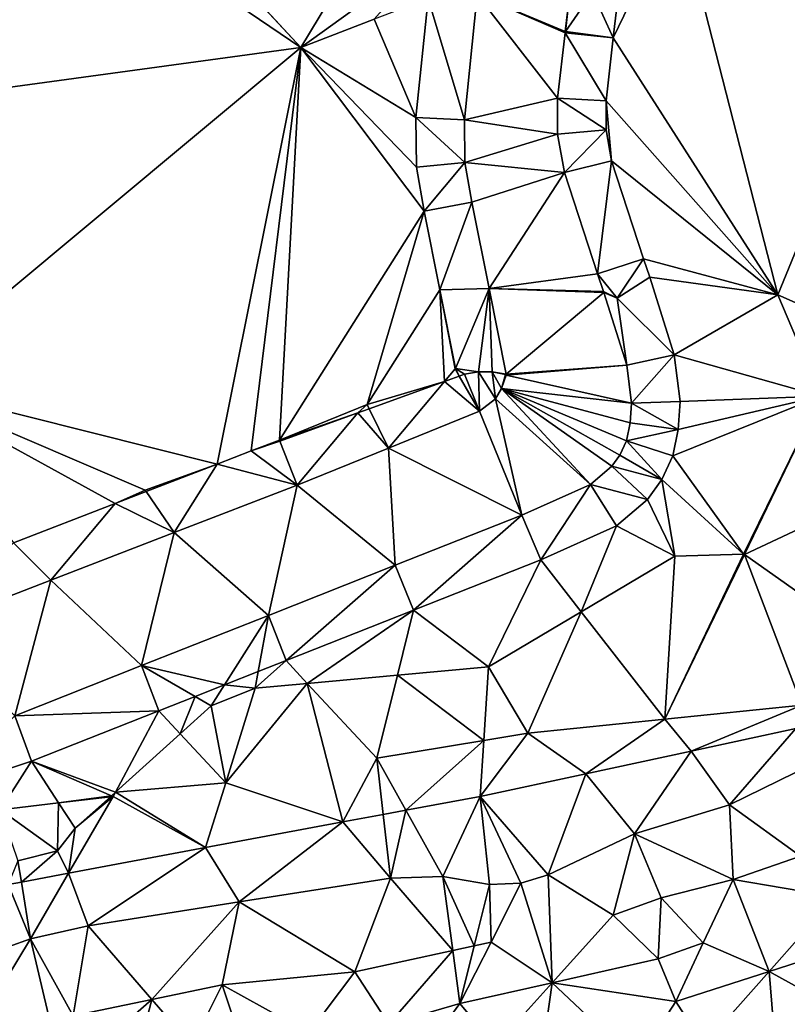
# Model space of a CAD drawing. Header units: inches. Extents: x 573063 to 573309, y 6670422 to 6670677.
# Tile 29 of 39: x 573204 to 573229, y 6670572 to 6670603. Entities that reach past the tile are written whole.
import ezdxf

# ---------------------------------------------------------------- set-up
doc = ezdxf.new("R2010")
doc.units = ezdxf.units.IN
doc.header["$MEASUREMENT"] = 0
doc.layers.add('Terreng_ortofoto', color=10, linetype='Continuous')

msp = doc.modelspace()

# ---------------------------------------------------------------- linework, layer by layer
at = {"layer": 'Terreng_ortofoto'}
for points in [[(573213.089, 6670602.087, 216.46), (573205.314, 6670610.447, 216.438), (573202.514, 6670609.258, 216.553)], [(573213.089, 6670602.087, 216.46), (573205.324, 6670610.474, 216.438), (573205.314, 6670610.447, 216.438)], [(573217.99, 6670610.21, 216.36), (573205.324, 6670610.474, 216.438), (573213.089, 6670602.087, 216.46)], [(573217.378, 6670605.177, 216.382), (573217.99, 6670610.21, 216.36), (573213.089, 6670602.087, 216.46)], [(573213.089, 6670602.087, 216.46), (573202.514, 6670609.258, 216.553), (573195.99, 6670599.753, 216.676)], [(573228.338, 6670594.182, 215.85), (573234.296, 6670608.727, 216.362), (573225.14, 6670606.67, 216.37)], [(573228.338, 6670594.182, 215.85), (573235.358, 6670591.082, 216.22), (573234.296, 6670608.727, 216.362)], [(573223.079, 6670602.399, 216.313), (573225.14, 6670606.67, 216.37), (573223.199, 6670603.391, 216.324)], [(573228.338, 6670594.182, 215.85), (573225.14, 6670606.67, 216.37), (573223.079, 6670602.399, 216.313)], [(573217.378, 6670605.177, 216.382), (573213.089, 6670602.087, 216.46), (573215.435, 6670602.99, 216.415)], [(573217.159, 6670603.653, 216.382), (573215.435, 6670602.99, 216.415), (573216.769, 6670599.848, 216.385)], [(573217.159, 6670603.653, 216.382), (573216.769, 6670599.848, 216.385), (573218.32, 6670599.78, 216.36)], [(573218.73, 6670603.78, 216.39), (573217.159, 6670603.653, 216.382), (573218.32, 6670599.78, 216.36)], [(573218.73, 6670603.78, 216.39), (573218.32, 6670599.78, 216.36), (573221.3, 6670600.47, 216.29)], [(573218.73, 6670603.78, 216.39), (573221.3, 6670600.47, 216.29), (573221.538, 6670602.56, 216.32)], [(573218.73, 6670603.78, 216.39), (573221.538, 6670602.56, 216.32), (573221.542, 6670602.6, 216.32)], [(573218.73, 6670603.78, 216.39), (573221.542, 6670602.6, 216.32), (573221.67, 6670603.66, 216.33)], [(573221.67, 6670603.66, 216.33), (573221.542, 6670602.6, 216.32), (573221.551, 6670602.596, 216.32)], [(573223.079, 6670602.399, 216.313), (573222.42, 6670603.85, 216.33), (573221.551, 6670602.596, 216.32)], [(573222.42, 6670603.85, 216.33), (573221.67, 6670603.66, 216.33), (573221.551, 6670602.596, 216.32)], [(573223.079, 6670602.399, 216.313), (573223.199, 6670603.391, 216.324), (573222.42, 6670603.85, 216.33)], [(573213.089, 6670602.087, 216.46), (573216.769, 6670599.848, 216.385), (573215.435, 6670602.99, 216.415)], [(573222.85, 6670600.382, 216.287), (573221.538, 6670602.56, 216.32), (573221.3, 6670600.47, 216.29)], [(573221.538, 6670602.56, 216.32), (573221.551, 6670602.596, 216.32), (573221.542, 6670602.6, 216.32)], [(573223.079, 6670602.399, 216.313), (573221.551, 6670602.596, 216.32), (573221.538, 6670602.56, 216.32)], [(573223.079, 6670602.399, 216.313), (573221.538, 6670602.56, 216.32), (573222.85, 6670600.382, 216.287)], [(573228.338, 6670594.182, 215.85), (573223.079, 6670602.399, 216.313), (573222.85, 6670600.382, 216.287)], [(573200.192, 6670591.332, 216.42), (573213.089, 6670602.087, 216.46), (573195.99, 6670599.753, 216.676)], [(573210.416, 6670588.772, 216.364), (573213.089, 6670602.087, 216.46), (573200.192, 6670591.332, 216.42)], [(573211.502, 6670589.191, 216.357), (573213.089, 6670602.087, 216.46), (573210.416, 6670588.772, 216.364)], [(573211.502, 6670589.191, 216.357), (573212.409, 6670589.541, 216.351), (573213.089, 6670602.087, 216.46)], [(573217.036, 6670596.856, 216.381), (573213.089, 6670602.087, 216.46), (573212.409, 6670589.541, 216.351)], [(573213.089, 6670602.087, 216.46), (573216.792, 6670598.266, 216.375), (573216.769, 6670599.848, 216.385)], [(573217.036, 6670596.856, 216.381), (573216.792, 6670598.266, 216.375), (573213.089, 6670602.087, 216.46)], [(573221.3, 6670599.32, 216.29), (573221.3, 6670600.47, 216.29), (573218.32, 6670599.78, 216.36)], [(573222.85, 6670599.458, 216.262), (573222.85, 6670600.382, 216.287), (573221.3, 6670600.47, 216.29)], [(573222.85, 6670599.458, 216.262), (573221.3, 6670600.47, 216.29), (573221.3, 6670599.32, 216.29)], [(573222.85, 6670599.458, 216.262), (573223.027, 6670598.469, 216.261), (573222.85, 6670600.382, 216.287)], [(573228.338, 6670594.182, 215.85), (573222.85, 6670600.382, 216.287), (573223.027, 6670598.469, 216.261)], [(573218.34, 6670598.41, 216.37), (573218.32, 6670599.78, 216.36), (573216.769, 6670599.848, 216.385)], [(573218.34, 6670598.41, 216.37), (573216.769, 6670599.848, 216.385), (573216.792, 6670598.266, 216.375)], [(573221.3, 6670599.32, 216.29), (573218.32, 6670599.78, 216.36), (573218.34, 6670598.41, 216.37)], [(573221.3, 6670599.32, 216.29), (573218.34, 6670598.41, 216.37), (573221.52, 6670598.09, 216.28)], [(573222.85, 6670599.458, 216.262), (573221.3, 6670599.32, 216.29), (573221.52, 6670598.09, 216.28)], [(573222.85, 6670599.458, 216.262), (573221.52, 6670598.09, 216.28), (573223.027, 6670598.469, 216.261)], [(573217.036, 6670596.856, 216.381), (573218.34, 6670598.41, 216.37), (573216.792, 6670598.266, 216.375)], [(573217.036, 6670596.856, 216.381), (573218.56, 6670597.14, 216.36), (573218.34, 6670598.41, 216.37)], [(573218.34, 6670598.41, 216.37), (573218.56, 6670597.14, 216.36), (573221.52, 6670598.09, 216.28)], [(573222.58, 6670594.85, 216.28), (573223.027, 6670598.469, 216.261), (573221.52, 6670598.09, 216.28)], [(573224.052, 6670595.335, 216.232), (573223.027, 6670598.469, 216.261), (573222.58, 6670594.85, 216.28)], [(573228.338, 6670594.182, 215.85), (573223.027, 6670598.469, 216.261), (573224.052, 6670595.335, 216.232)], [(573219.11, 6670594.385, 216.335), (573221.52, 6670598.09, 216.28), (573218.56, 6670597.14, 216.36)], [(573222.58, 6670594.85, 216.28), (573221.52, 6670598.09, 216.28), (573219.11, 6670594.385, 216.335)], [(573217.036, 6670596.856, 216.381), (573217.538, 6670594.343, 216.349), (573218.56, 6670597.14, 216.36)], [(573217.538, 6670594.343, 216.349), (573219.11, 6670594.385, 216.335), (573218.56, 6670597.14, 216.36)], [(573217.036, 6670596.856, 216.381), (573212.409, 6670589.541, 216.351), (573215.215, 6670590.679, 216.335)], [(573217.036, 6670596.856, 216.381), (573215.215, 6670590.679, 216.335), (573217.538, 6670594.343, 216.349)], [(573224.052, 6670595.335, 216.232), (573222.58, 6670594.85, 216.28), (573223.202, 6670594.078, 216.26)], [(573224.052, 6670595.335, 216.232), (573223.202, 6670594.078, 216.26), (573224.246, 6670594.744, 216.21)], [(573228.338, 6670594.182, 215.85), (573224.052, 6670595.335, 216.232), (573224.246, 6670594.744, 216.21)], [(573222.58, 6670594.85, 216.28), (573219.11, 6670594.385, 216.335), (573222.764, 6670594.289, 216.26)], [(573223.202, 6670594.078, 216.26), (573222.58, 6670594.85, 216.28), (573222.764, 6670594.289, 216.26)], [(573225.031, 6670592.262, 216.138), (573224.246, 6670594.744, 216.21), (573223.202, 6670594.078, 216.26)], [(573228.338, 6670594.182, 215.85), (573224.246, 6670594.744, 216.21), (573225.031, 6670592.262, 216.138)], [(573217.538, 6670594.343, 216.349), (573215.215, 6670590.679, 216.335), (573217.684, 6670591.415, 216.314)], [(573217.538, 6670594.343, 216.349), (573218.039, 6670591.831, 216.318), (573219.11, 6670594.385, 216.335)], [(573217.538, 6670594.343, 216.349), (573217.684, 6670591.415, 216.314), (573218.022, 6670591.817, 216.318)], [(573217.538, 6670594.343, 216.349), (573218.022, 6670591.817, 216.318), (573218.039, 6670591.831, 216.318)], [(573219.11, 6670594.385, 216.335), (573218.039, 6670591.831, 216.318), (573218.77, 6670591.72, 216.31)], [(573219.11, 6670594.385, 216.335), (573218.77, 6670591.72, 216.31), (573219.21, 6670591.72, 216.31)], [(573219.11, 6670594.385, 216.335), (573219.21, 6670591.72, 216.31), (573219.656, 6670591.65, 216.31)], [(573219.11, 6670594.385, 216.335), (573219.656, 6670591.65, 216.31), (573222.776, 6670594.251, 216.26)], [(573219.11, 6670594.385, 216.335), (573222.776, 6670594.251, 216.26), (573222.764, 6670594.289, 216.26)], [(573222.776, 6670594.251, 216.26), (573219.656, 6670591.65, 216.31), (573223.51, 6670591.93, 216.18)], [(573223.202, 6670594.078, 216.26), (573222.764, 6670594.289, 216.26), (573222.788, 6670594.262, 216.26)], [(573222.764, 6670594.289, 216.26), (573222.776, 6670594.251, 216.26), (573222.788, 6670594.262, 216.26)], [(573223.202, 6670594.078, 216.26), (573222.788, 6670594.262, 216.26), (573222.776, 6670594.251, 216.26)], [(573223.202, 6670594.078, 216.26), (573222.776, 6670594.251, 216.26), (573223.51, 6670591.93, 216.18)], [(573228.338, 6670594.182, 215.85), (573225.031, 6670592.262, 216.138), (573229.72, 6670590.94, 215.853)], [(573228.338, 6670594.182, 215.85), (573229.72, 6670590.94, 215.853), (573235.358, 6670591.082, 216.22)], [(573225.031, 6670592.262, 216.138), (573223.202, 6670594.078, 216.26), (573223.51, 6670591.93, 216.18)], [(573225.031, 6670592.262, 216.138), (573223.51, 6670591.93, 216.18), (573223.66, 6670590.72, 216.18)], [(573225.031, 6670592.262, 216.138), (573223.66, 6670590.72, 216.18), (573225.216, 6670590.767, 216.078)], [(573229.72, 6670590.94, 215.853), (573225.031, 6670592.262, 216.138), (573225.216, 6670590.767, 216.078)], [(573218.154, 6670591.586, 216.311), (573218.022, 6670591.817, 216.318), (573217.684, 6670591.415, 216.314)], [(573218.039, 6670591.831, 216.318), (573218.022, 6670591.817, 216.318), (573218.154, 6670591.586, 216.311)], [(573218.33, 6670591.65, 216.31), (573218.77, 6670591.72, 216.31), (573218.039, 6670591.831, 216.318)], [(573218.33, 6670591.65, 216.31), (573218.039, 6670591.831, 216.318), (573218.154, 6670591.586, 216.311)], [(573218.33, 6670591.65, 216.31), (573218.8, 6670590.46, 216.31), (573218.77, 6670591.72, 216.31)], [(573218.77, 6670591.72, 216.31), (573218.8, 6670590.46, 216.31), (573219.32, 6670590.86, 216.31)], [(573218.77, 6670591.72, 216.31), (573219.32, 6670590.86, 216.31), (573219.21, 6670591.72, 216.31)], [(573219.32, 6670590.86, 216.31), (573219.51, 6670591.19, 216.31), (573219.21, 6670591.72, 216.31)], [(573219.51, 6670591.19, 216.31), (573219.64, 6670591.634, 216.31), (573219.21, 6670591.72, 216.31)], [(573219.21, 6670591.72, 216.31), (573219.64, 6670591.634, 216.31), (573219.656, 6670591.65, 216.31)], [(573219.654, 6670591.611, 216.31), (573223.66, 6670590.72, 216.18), (573223.51, 6670591.93, 216.18)], [(573219.654, 6670591.611, 216.31), (573223.51, 6670591.93, 216.18), (573219.656, 6670591.65, 216.31)], [(573217.684, 6670591.415, 216.314), (573215.215, 6670590.679, 216.335), (573215.282, 6670590.542, 216.331)], [(573217.684, 6670591.415, 216.314), (573215.282, 6670590.542, 216.331), (573215.89, 6670589.28, 216.265)], [(573218.8, 6670590.46, 216.31), (573217.684, 6670591.415, 216.314), (573215.89, 6670589.28, 216.265)], [(573218.8, 6670590.46, 216.31), (573218.154, 6670591.586, 216.311), (573217.684, 6670591.415, 216.314)], [(573218.33, 6670591.65, 216.31), (573218.154, 6670591.586, 216.311), (573218.8, 6670590.46, 216.31)], [(573219.51, 6670591.19, 216.31), (573219.654, 6670591.611, 216.31), (573219.64, 6670591.634, 216.31)], [(573219.51, 6670591.19, 216.31), (573223.66, 6670590.72, 216.18), (573219.654, 6670591.611, 216.31)], [(573219.654, 6670591.611, 216.31), (573219.656, 6670591.65, 216.31), (573219.64, 6670591.634, 216.31)], [(573208.119, 6670587.937, 216.38), (573210.416, 6670588.772, 216.364), (573200.192, 6670591.332, 216.42)], [(573208.119, 6670587.937, 216.38), (573200.192, 6670591.332, 216.42), (573207.16, 6670587.516, 216.341)], [(573207.16, 6670587.516, 216.341), (573200.192, 6670591.332, 216.42), (573203.904, 6670586.26, 216.318)], [(573219.32, 6670590.86, 216.31), (573222.35, 6670588.12, 216.17), (573219.51, 6670591.19, 216.31)], [(573219.51, 6670591.19, 216.31), (573223.29, 6670589.06, 216.18), (573223.5, 6670589.52, 216.18)], [(573219.51, 6670591.19, 216.31), (573223.5, 6670589.52, 216.18), (573223.62, 6670590.09, 216.18)], [(573219.51, 6670591.19, 216.31), (573223.62, 6670590.09, 216.18), (573223.66, 6670590.72, 216.18)], [(573219.51, 6670591.19, 216.31), (573222.35, 6670588.12, 216.17), (573223.03, 6670588.7, 216.18)], [(573219.51, 6670591.19, 216.31), (573223.03, 6670588.7, 216.18), (573223.29, 6670589.06, 216.18)], [(573218.8, 6670590.46, 216.31), (573220.16, 6670587.14, 216.17), (573219.32, 6670590.86, 216.31)], [(573219.32, 6670590.86, 216.31), (573220.16, 6670587.14, 216.17), (573222.35, 6670588.12, 216.17)], [(573225.16, 6670589.88, 216.081), (573223.66, 6670590.72, 216.18), (573223.62, 6670590.09, 216.18)], [(573225.216, 6670590.767, 216.078), (573223.66, 6670590.72, 216.18), (573225.16, 6670589.88, 216.081)], [(573229.72, 6670590.94, 215.853), (573225.16, 6670589.88, 216.081), (573224.981, 6670589.033, 216.088)], [(573229.72, 6670590.94, 215.853), (573224.981, 6670589.033, 216.088), (573227.24, 6670585.889, 216)], [(573229.72, 6670590.94, 215.853), (573225.216, 6670590.767, 216.078), (573225.16, 6670589.88, 216.081)], [(573229.72, 6670590.94, 215.853), (573227.24, 6670585.889, 216), (573227.276, 6670585.878, 216)], [(573229.72, 6670590.94, 215.853), (573227.276, 6670585.878, 216), (573231.11, 6670587.68, 215.857)], [(573212.409, 6670589.541, 216.351), (573214.92, 6670590.41, 216.333), (573215.215, 6670590.679, 216.335)], [(573212.409, 6670589.541, 216.351), (573212.424, 6670589.502, 216.35), (573214.92, 6670590.41, 216.333)], [(573214.92, 6670590.41, 216.333), (573212.424, 6670589.502, 216.35), (573212.98, 6670588.1, 216.22)], [(573214.92, 6670590.41, 216.333), (573212.98, 6670588.1, 216.22), (573215.89, 6670589.28, 216.265)], [(573215.215, 6670590.679, 216.335), (573214.92, 6670590.41, 216.333), (573215.282, 6670590.542, 216.331)], [(573214.92, 6670590.41, 216.333), (573215.89, 6670589.28, 216.265), (573215.282, 6670590.542, 216.331)], [(573218.8, 6670590.46, 216.31), (573215.89, 6670589.28, 216.265), (573220.16, 6670587.14, 216.17)], [(573225.16, 6670589.88, 216.081), (573223.62, 6670590.09, 216.18), (573223.5, 6670589.52, 216.18)], [(573225.16, 6670589.88, 216.081), (573223.5, 6670589.52, 216.18), (573224.981, 6670589.033, 216.088)], [(573211.502, 6670589.191, 216.357), (573212.424, 6670589.502, 216.35), (573212.409, 6670589.541, 216.351)], [(573211.502, 6670589.191, 216.357), (573212.98, 6670588.1, 216.22), (573212.424, 6670589.502, 216.35)], [(573223.29, 6670589.06, 216.18), (573224.636, 6670588.277, 216.078), (573223.5, 6670589.52, 216.18)], [(573224.981, 6670589.033, 216.088), (573223.5, 6670589.52, 216.18), (573224.636, 6670588.277, 216.078)], [(573211.502, 6670589.191, 216.357), (573210.416, 6670588.772, 216.364), (573212.98, 6670588.1, 216.22)], [(573215.89, 6670589.28, 216.265), (573212.98, 6670588.1, 216.22), (573216.108, 6670585.538, 216.177)], [(573220.16, 6670587.14, 216.17), (573215.89, 6670589.28, 216.265), (573216.108, 6670585.538, 216.177)], [(573223.29, 6670589.06, 216.18), (573223.03, 6670588.7, 216.18), (573224.636, 6670588.277, 216.078)], [(573224.981, 6670589.033, 216.088), (573224.636, 6670588.277, 216.078), (573227.24, 6670585.889, 216)], [(573208.119, 6670587.937, 216.38), (573208.146, 6670587.896, 216.348), (573210.416, 6670588.772, 216.364)], [(573208.146, 6670587.896, 216.348), (573209.04, 6670586.58, 216.217), (573210.416, 6670588.772, 216.364)], [(573209.04, 6670586.58, 216.217), (573212.98, 6670588.1, 216.22), (573210.416, 6670588.772, 216.364)], [(573223.03, 6670588.7, 216.18), (573222.35, 6670588.12, 216.17), (573224.178, 6670587.642, 216.068)], [(573223.03, 6670588.7, 216.18), (573224.178, 6670587.642, 216.068), (573224.636, 6670588.277, 216.078)], [(573225.05, 6670585.83, 216), (573224.636, 6670588.277, 216.078), (573224.178, 6670587.642, 216.068)], [(573227.24, 6670585.889, 216), (573224.636, 6670588.277, 216.078), (573225.05, 6670585.83, 216)], [(573208.119, 6670587.937, 216.38), (573207.16, 6670587.516, 216.341), (573208.146, 6670587.896, 216.348)], [(573207.16, 6670587.516, 216.341), (573209.04, 6670586.58, 216.217), (573208.146, 6670587.896, 216.348)], [(573209.04, 6670586.58, 216.217), (573212.055, 6670583.935, 216.185), (573212.98, 6670588.1, 216.22)], [(573212.98, 6670588.1, 216.22), (573212.055, 6670583.935, 216.185), (573216.108, 6670585.538, 216.177)], [(573222.35, 6670588.12, 216.17), (573220.16, 6670587.14, 216.17), (573220.761, 6670585.711, 216.071)], [(573223.186, 6670586.796, 216.074), (573222.35, 6670588.12, 216.17), (573220.761, 6670585.711, 216.071)], [(573224.178, 6670587.642, 216.068), (573222.35, 6670588.12, 216.17), (573223.186, 6670586.796, 216.074)], [(573225.05, 6670585.83, 216), (573224.178, 6670587.642, 216.068), (573223.186, 6670586.796, 216.074)], [(573231.11, 6670587.68, 215.857), (573227.276, 6670585.878, 216), (573231.3, 6670583.04, 216)], [(573207.16, 6670587.516, 216.341), (573203.904, 6670586.26, 216.318), (573205.1, 6670585.06, 216.213)], [(573207.16, 6670587.516, 216.341), (573205.1, 6670585.06, 216.213), (573209.04, 6670586.58, 216.217)], [(573220.16, 6670587.14, 216.17), (573216.108, 6670585.538, 216.177), (573216.691, 6670584.101, 216.106)], [(573220.761, 6670585.711, 216.071), (573220.16, 6670587.14, 216.17), (573216.691, 6670584.101, 216.106)], [(573223.186, 6670586.796, 216.074), (573220.761, 6670585.711, 216.071), (573222.055, 6670584.051, 216)], [(573225.05, 6670585.83, 216), (573223.186, 6670586.796, 216.074), (573222.055, 6670584.051, 216)], [(573209.04, 6670586.58, 216.217), (573205.1, 6670585.06, 216.213), (573208.003, 6670582.333, 216.192)], [(573209.04, 6670586.58, 216.217), (573208.003, 6670582.333, 216.192), (573212.055, 6670583.935, 216.185)], [(573203.904, 6670586.26, 216.318), (573201.16, 6670583.54, 216.21), (573205.1, 6670585.06, 216.213)], [(573220.761, 6670585.711, 216.071), (573216.691, 6670584.101, 216.106), (573219.09, 6670582.29, 216)], [(573220.761, 6670585.711, 216.071), (573219.09, 6670582.29, 216), (573222.055, 6670584.051, 216)], [(573225.05, 6670585.83, 216), (573222.055, 6670584.051, 216), (573224.73, 6670580.62, 215.985)], [(573227.24, 6670585.889, 216), (573225.05, 6670585.83, 216), (573224.73, 6670580.62, 215.985)], [(573227.24, 6670585.889, 216), (573224.73, 6670580.62, 215.985), (573227.276, 6670585.878, 216)], [(573227.276, 6670585.878, 216), (573224.73, 6670580.62, 215.985), (573229.11, 6670581.07, 215.91)], [(573227.276, 6670585.878, 216), (573229.11, 6670581.07, 215.91), (573231.3, 6670583.04, 216)], [(573216.108, 6670585.538, 216.177), (573212.055, 6670583.935, 216.185), (573212.62, 6670582.492, 216.141)], [(573216.108, 6670585.538, 216.177), (573212.62, 6670582.492, 216.141), (573216.691, 6670584.101, 216.106)], [(573205.1, 6670585.06, 216.213), (573201.16, 6670583.54, 216.21), (573203.95, 6670580.73, 216.2)], [(573205.1, 6670585.06, 216.213), (573203.95, 6670580.73, 216.2), (573208.003, 6670582.333, 216.192)], [(573208.003, 6670582.333, 216.192), (573210.655, 6670581.715, 216.158), (573212.055, 6670583.935, 216.185)], [(573211.727, 6670582.138, 216.148), (573212.055, 6670583.935, 216.185), (573210.655, 6670581.715, 216.158)], [(573211.727, 6670582.138, 216.148), (573212.62, 6670582.492, 216.141), (573212.055, 6670583.935, 216.185)], [(573216.691, 6670584.101, 216.106), (573212.62, 6670582.492, 216.141), (573213.3, 6670581.762, 216)], [(573216.691, 6670584.101, 216.106), (573213.3, 6670581.762, 216), (573216.179, 6670582.025, 216)], [(573219.09, 6670582.29, 216), (573216.691, 6670584.101, 216.106), (573216.179, 6670582.025, 216)], [(573222.055, 6670584.051, 216), (573219.09, 6670582.29, 216), (573220.35, 6670580.17, 216.06)], [(573222.055, 6670584.051, 216), (573220.35, 6670580.17, 216.06), (573224.73, 6670580.62, 215.985)], [(573208.003, 6670582.333, 216.192), (573203.95, 6670580.73, 216.2), (573208.549, 6670580.882, 216.175)], [(573208.003, 6670582.333, 216.192), (573208.549, 6670580.882, 216.175), (573209.711, 6670581.341, 216.166)], [(573208.003, 6670582.333, 216.192), (573209.711, 6670581.341, 216.166), (573210.655, 6670581.715, 216.158)], [(573211.63, 6670581.61, 216), (573213.3, 6670581.762, 216), (573212.62, 6670582.492, 216.141)], [(573211.63, 6670581.61, 216), (573212.62, 6670582.492, 216.141), (573211.727, 6670582.138, 216.148)], [(573219.09, 6670582.29, 216), (573216.179, 6670582.025, 216), (573218.942, 6670579.938, 216.067)], [(573219.09, 6670582.29, 216), (573218.942, 6670579.938, 216.067), (573220.35, 6670580.17, 216.06)], [(573211.63, 6670581.61, 216), (573211.727, 6670582.138, 216.148), (573210.655, 6670581.715, 216.158)], [(573216.179, 6670582.025, 216), (573213.3, 6670581.762, 216), (573215.525, 6670579.375, 216.085)], [(573216.179, 6670582.025, 216), (573215.525, 6670579.375, 216.085), (573218.942, 6670579.938, 216.067)], [(573210.23, 6670581.04, 216), (573210.655, 6670581.715, 216.158), (573209.711, 6670581.341, 216.166)], [(573211.63, 6670581.61, 216), (573210.655, 6670581.715, 216.158), (573210.23, 6670581.04, 216)], [(573211.63, 6670581.61, 216), (573210.23, 6670581.04, 216), (573210.7, 6670578.58, 216.11)], [(573211.63, 6670581.61, 216), (573210.7, 6670578.58, 216.11), (573213.3, 6670581.762, 216)], [(573213.3, 6670581.762, 216), (573210.7, 6670578.58, 216.11), (573214.44, 6670577.333, 215.557)], [(573213.3, 6670581.762, 216), (573214.44, 6670577.333, 215.557), (573215.525, 6670579.375, 216.085)], [(573209.711, 6670581.341, 216.166), (573208.549, 6670580.882, 216.175), (573209.236, 6670580.147, 216)], [(573210.23, 6670581.04, 216), (573209.711, 6670581.341, 216.166), (573209.236, 6670580.147, 216)], [(573210.23, 6670581.04, 216), (573209.236, 6670580.147, 216), (573210.7, 6670578.58, 216.11)], [(573229.11, 6670581.07, 215.91), (573224.73, 6670580.62, 215.985), (573225.57, 6670579.597, 215.723)], [(573229.11, 6670581.07, 215.91), (573225.57, 6670579.597, 215.723), (573228.92, 6670580.316, 215.79)], [(573203.95, 6670580.73, 216.2), (573201.473, 6670578.28, 216.242), (573204.479, 6670579.272, 216.21)], [(573203.95, 6670580.73, 216.2), (573204.479, 6670579.272, 216.21), (573208.549, 6670580.882, 216.175)], [(573208.549, 6670580.882, 216.175), (573204.479, 6670579.272, 216.21), (573207.166, 6670578.286, 216)], [(573208.549, 6670580.882, 216.175), (573207.166, 6670578.286, 216), (573209.236, 6670580.147, 216)], [(573224.73, 6670580.62, 215.985), (573220.35, 6670580.17, 216.06), (573222.2, 6670578.873, 215.657)], [(573224.73, 6670580.62, 215.985), (573222.2, 6670578.873, 215.657), (573225.57, 6670579.597, 215.723)], [(573209.236, 6670580.147, 216), (573207.166, 6670578.286, 216), (573210.7, 6670578.58, 216.11)], [(573220.35, 6670580.17, 216.06), (573218.942, 6670579.938, 216.067), (573218.83, 6670578.15, 215.59)], [(573220.35, 6670580.17, 216.06), (573218.83, 6670578.15, 215.59), (573222.2, 6670578.873, 215.657)], [(573225.57, 6670579.597, 215.723), (573226.8, 6670577.88, 216), (573228.92, 6670580.316, 215.79)], [(573229.95, 6670579.43, 216), (573228.92, 6670580.316, 215.79), (573226.8, 6670577.88, 216)], [(573218.942, 6670579.938, 216.067), (573215.525, 6670579.375, 216.085), (573216.452, 6670577.708, 215.572)], [(573218.83, 6670578.15, 215.59), (573218.942, 6670579.938, 216.067), (573216.452, 6670577.708, 215.572)], [(573225.57, 6670579.597, 215.723), (573222.2, 6670578.873, 215.657), (573223.76, 6670576.95, 216)], [(573225.57, 6670579.597, 215.723), (573223.76, 6670576.95, 216), (573226.8, 6670577.88, 216)], [(573229.95, 6670579.43, 216), (573226.8, 6670577.88, 216), (573229.07, 6670576.24, 217)], [(573204.479, 6670579.272, 216.21), (573201.473, 6670578.28, 216.242), (573203.487, 6670577.72, 216.21)], [(573204.479, 6670579.272, 216.21), (573203.487, 6670577.72, 216.21), (573205.349, 6670577.942, 216.184)], [(573204.479, 6670579.272, 216.21), (573205.349, 6670577.942, 216.184), (573207.04, 6670578.173, 216)], [(573204.479, 6670579.272, 216.21), (573207.04, 6670578.173, 216), (573207.166, 6670578.286, 216)], [(573215.525, 6670579.375, 216.085), (573214.44, 6670577.333, 215.557), (573215.729, 6670577.573, 215.566)], [(573215.525, 6670579.375, 216.085), (573215.729, 6670577.573, 215.566), (573216.452, 6670577.708, 215.572)], [(573218.83, 6670578.15, 215.59), (573221, 6670575.64, 216), (573222.2, 6670578.873, 215.657)], [(573222.2, 6670578.873, 215.657), (573221, 6670575.64, 216), (573223.76, 6670576.95, 216)], [(573207.166, 6670578.286, 216), (573210.05, 6670576.517, 215.523), (573210.7, 6670578.58, 216.11)], [(573210.7, 6670578.58, 216.11), (573210.05, 6670576.517, 215.523), (573214.44, 6670577.333, 215.557)], [(573207.04, 6670578.173, 216), (573205.349, 6670577.942, 216.184), (573207.003, 6670578.139, 216.161)], [(573205.88, 6670577.13, 216), (573207.003, 6670578.139, 216.161), (573205.349, 6670577.942, 216.184)], [(573205.88, 6670577.13, 216), (573205.66, 6670575.7, 215.49), (573207.093, 6670578.15, 216.16)], [(573207.093, 6670578.15, 216.16), (573205.66, 6670575.7, 215.49), (573210.05, 6670576.517, 215.523)], [(573205.88, 6670577.13, 216), (573207.093, 6670578.15, 216.16), (573207.003, 6670578.139, 216.161)], [(573207.04, 6670578.173, 216), (573207.003, 6670578.139, 216.161), (573207.093, 6670578.15, 216.16)], [(573207.04, 6670578.173, 216), (573207.093, 6670578.15, 216.16), (573207.166, 6670578.286, 216)], [(573207.093, 6670578.15, 216.16), (573210.05, 6670576.517, 215.523), (573207.166, 6670578.286, 216)], [(573218.83, 6670578.15, 215.59), (573216.452, 6670577.708, 215.572), (573217.63, 6670575.59, 216)], [(573218.83, 6670578.15, 215.59), (573217.63, 6670575.59, 216), (573219.12, 6670575.33, 216)], [(573218.83, 6670578.15, 215.59), (573219.12, 6670575.33, 216), (573220.13, 6670575.38, 216)], [(573218.83, 6670578.15, 215.59), (573220.13, 6670575.38, 216), (573221, 6670575.64, 216)], [(573205.31, 6670576.41, 216), (573205.349, 6670577.942, 216.184), (573203.487, 6670577.72, 216.21)], [(573205.31, 6670576.41, 216), (573205.88, 6670577.13, 216), (573205.349, 6670577.942, 216.184)], [(573226.8, 6670577.88, 216), (573223.76, 6670576.95, 216), (573226.91, 6670575.49, 217)], [(573226.8, 6670577.88, 216), (573226.91, 6670575.49, 217), (573229.07, 6670576.24, 217)], [(573205.31, 6670576.41, 216), (573203.487, 6670577.72, 216.21), (573204.05, 6670576.09, 216)], [(573214.44, 6670577.333, 215.557), (573215.96, 6670575.54, 216), (573215.729, 6670577.573, 215.566)], [(573216.452, 6670577.708, 215.572), (573215.729, 6670577.573, 215.566), (573215.96, 6670575.54, 216)], [(573217.63, 6670575.59, 216), (573216.452, 6670577.708, 215.572), (573215.96, 6670575.54, 216)], [(573214.44, 6670577.333, 215.557), (573210.05, 6670576.517, 215.523), (573211.125, 6670574.775, 216)], [(573214.44, 6670577.333, 215.557), (573211.125, 6670574.775, 216), (573215.96, 6670575.54, 216)], [(573205.31, 6670576.41, 216), (573205.66, 6670575.7, 215.49), (573205.88, 6670577.13, 216)], [(573221, 6670575.64, 216), (573223.08, 6670574.35, 217), (573223.76, 6670576.95, 216)], [(573224.61, 6670574.91, 217), (573223.76, 6670576.95, 216), (573223.08, 6670574.35, 217)], [(573226.91, 6670575.49, 217), (573223.76, 6670576.95, 216), (573224.61, 6670574.91, 217)], [(573205.31, 6670576.41, 216), (573204.05, 6670576.09, 216), (573204.159, 6670575.412, 215.449)], [(573205.31, 6670576.41, 216), (573204.159, 6670575.412, 215.449), (573205.66, 6670575.7, 215.49)], [(573205.66, 6670575.7, 215.49), (573206.29, 6670574.01, 216), (573210.05, 6670576.517, 215.523)], [(573206.29, 6670574.01, 216), (573211.125, 6670574.775, 216), (573210.05, 6670576.517, 215.523)], [(573204.05, 6670576.09, 216), (573203.736, 6670575.331, 215.437), (573204.159, 6670575.412, 215.449)], [(573226.91, 6670575.49, 217), (573230.17, 6670574.94, 218), (573229.07, 6670576.24, 217)], [(573205.66, 6670575.7, 215.49), (573204.159, 6670575.412, 215.449), (573204.45, 6670573.6, 216)], [(573205.66, 6670575.7, 215.49), (573204.45, 6670573.6, 216), (573206.29, 6670574.01, 216)], [(573221.132, 6670572.196, 218), (573221, 6670575.64, 216), (573220.13, 6670575.38, 216)], [(573221.132, 6670572.196, 218), (573223.08, 6670574.35, 217), (573221, 6670575.64, 216)], [(573204.45, 6670573.6, 216), (573203.736, 6670575.331, 215.437), (573201.58, 6670572.57, 216)], [(573204.45, 6670573.6, 216), (573204.159, 6670575.412, 215.449), (573203.736, 6670575.331, 215.437)], [(573214.82, 6670572.54, 217), (573215.96, 6670575.54, 216), (573211.125, 6670574.775, 216)], [(573217.95, 6670573.226, 217), (573215.96, 6670575.54, 216), (573214.82, 6670572.54, 217)], [(573217.63, 6670575.59, 216), (573215.96, 6670575.54, 216), (573217.95, 6670573.226, 217)], [(573217.63, 6670575.59, 216), (573217.95, 6670573.226, 217), (573218.637, 6670573.376, 217)], [(573217.63, 6670575.59, 216), (573218.637, 6670573.376, 217), (573219.12, 6670575.33, 216)], [(573219.12, 6670575.33, 216), (573218.637, 6670573.376, 217), (573219.175, 6670573.494, 217)], [(573219.12, 6670575.33, 216), (573219.175, 6670573.494, 217), (573220.13, 6670575.38, 216)], [(573221.132, 6670572.196, 218), (573220.13, 6670575.38, 216), (573219.175, 6670573.494, 217)], [(573226.91, 6670575.49, 217), (573224.61, 6670574.91, 217), (573225.96, 6670573.465, 218)], [(573228.06, 6670572.553, 219), (573226.91, 6670575.49, 217), (573225.96, 6670573.465, 218)], [(573228.06, 6670572.553, 219), (573230.17, 6670574.94, 218), (573226.91, 6670575.49, 217)], [(573208.332, 6670571.66, 217), (573211.125, 6670574.775, 216), (573206.29, 6670574.01, 216)], [(573208.332, 6670571.66, 217), (573210.58, 6670572.13, 217), (573211.125, 6670574.775, 216)], [(573214.82, 6670572.54, 217), (573211.125, 6670574.775, 216), (573210.58, 6670572.13, 217)], [(573224.52, 6670572.96, 218), (573224.61, 6670574.91, 217), (573223.08, 6670574.35, 217)], [(573224.52, 6670572.96, 218), (573225.96, 6670573.465, 218), (573224.61, 6670574.91, 217)], [(573228.06, 6670572.553, 219), (573231.3, 6670573.6, 219), (573230.17, 6670574.94, 218)], [(573221.132, 6670572.196, 218), (573224.52, 6670572.96, 218), (573223.08, 6670574.35, 217)], [(573205.815, 6670571.134, 217), (573206.29, 6670574.01, 216), (573204.45, 6670573.6, 216)], [(573205.815, 6670571.134, 217), (573208.332, 6670571.66, 217), (573206.29, 6670574.01, 216)], [(573202.54, 6670570.45, 217), (573204.45, 6670573.6, 216), (573201.58, 6670572.57, 216)], [(573202.54, 6670570.45, 217), (573205.066, 6670570.978, 217), (573204.45, 6670573.6, 216)], [(573205.815, 6670571.134, 217), (573204.45, 6670573.6, 216), (573205.066, 6670570.978, 217)], [(573218.18, 6670571.53, 218), (573219.175, 6670573.494, 217), (573218.637, 6670573.376, 217)], [(573218.18, 6670571.53, 218), (573221.132, 6670572.196, 218), (573219.175, 6670573.494, 217)], [(573225.08, 6670571.59, 219), (573225.96, 6670573.465, 218), (573224.52, 6670572.96, 218)], [(573225.08, 6670571.59, 219), (573228.06, 6670572.553, 219), (573225.96, 6670573.465, 218)], [(573228.06, 6670572.553, 219), (573230.014, 6670571.48, 220), (573231.3, 6670573.6, 219)], [(573217.95, 6670573.226, 217), (573214.82, 6670572.54, 217), (573215.91, 6670570.87, 218)], [(573218.18, 6670571.53, 218), (573217.95, 6670573.226, 217), (573215.91, 6670570.87, 218)], [(573218.18, 6670571.53, 218), (573218.637, 6670573.376, 217), (573217.95, 6670573.226, 217)], [(573225.08, 6670571.59, 219), (573224.52, 6670572.96, 218), (573221.132, 6670572.196, 218)], [(573214.82, 6670572.54, 217), (573210.58, 6670572.13, 217), (573213.343, 6670570.593, 218)], [(573214.82, 6670572.54, 217), (573213.343, 6670570.593, 218), (573215.91, 6670570.87, 218)], [(573225.08, 6670571.59, 219), (573225.98, 6670570.2, 220), (573228.06, 6670572.553, 219)], [(573225.98, 6670570.2, 220), (573228.37, 6670568.77, 221), (573228.06, 6670572.553, 219)], [(573228.06, 6670572.553, 219), (573228.37, 6670568.77, 221), (573230.014, 6670571.48, 220)], [(573218.18, 6670571.53, 218), (573219.3, 6670570.17, 219), (573221.132, 6670572.196, 218)], [(573221.132, 6670572.196, 218), (573219.3, 6670570.17, 219), (573220.658, 6670568.853, 220)], [(573221.132, 6670572.196, 218), (573220.658, 6670568.853, 220), (573223.822, 6670569.654, 220)], [(573225.08, 6670571.59, 219), (573221.132, 6670572.196, 218), (573223.822, 6670569.654, 220)], [(573208.332, 6670571.66, 217), (573209.61, 6670570.19, 218), (573210.58, 6670572.13, 217)], [(573210.58, 6670572.13, 217), (573209.61, 6670570.19, 218), (573211.164, 6670570.358, 218)], [(573210.58, 6670572.13, 217), (573211.164, 6670570.358, 218), (573213.343, 6670570.593, 218)], [(573205.815, 6670571.134, 217), (573205.49, 6670569.17, 218), (573208.332, 6670571.66, 217)], [(573205.49, 6670569.17, 218), (573207.298, 6670567.655, 219), (573208.332, 6670571.66, 217)], [(573208.332, 6670571.66, 217), (573207.298, 6670567.655, 219), (573209.61, 6670570.19, 218)], [(573218.18, 6670571.53, 218), (573215.91, 6670570.87, 218), (573216.44, 6670569.15, 219)], [(573218.18, 6670571.53, 218), (573216.44, 6670569.15, 219), (573219.3, 6670570.17, 219)], [(573225.08, 6670571.59, 219), (573223.822, 6670569.654, 220), (573225.98, 6670570.2, 220)]]:
    msp.add_3dface(points, dxfattribs=at)

doc.saveas('drawing.dxf')
